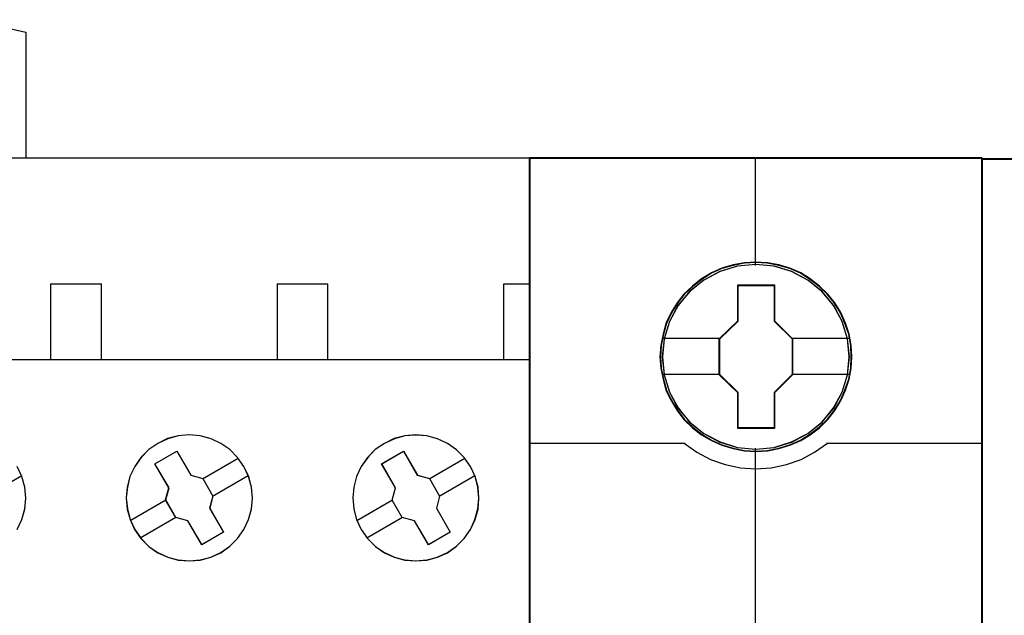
# Model space of a CAD drawing. Header units: millimetres. Extents: x 18084 to 47233, y 38174 to 56392.
# Tile 96 of 253: x 25309 to 25348, y 50827 to 50850. Entities that reach past the tile are written whole.
import ezdxf

# ---------------------------------------------------------------- set-up
doc = ezdxf.new("R2010")
doc.units = ezdxf.units.MM
doc.header["$LTSCALE"] = 100
doc.layers.add('45', color=7, linetype='Continuous')

# ---------------------------------------------------------------- blocks, each defined once
blk = doc.blocks.new('zw$F2DD')
at = {"layer": '45', "color": 7}
for points in [[(0.7996, 8.8002), (0.7996, 9.3011), (0.7996, 9.3011), (0.9126, 9.3257), (1.0273, 9.3427), (1.1426, 9.3503), (1.2574, 9.3503), (1.3727, 9.3427), (1.4875, 9.3257), (1.6005, 9.3011), (1.6005, 9.3011), (1.6005, 8.8002), (0.7996, 8.8002)], [(1.7997, 8.8016), (3.6001, 8.8016), (3.6001, 8.8016), (3.6001, 0.4985), (3.6001, 0.4985), (1.7997, 0.4985), (1.7997, 0.4985), (0, 0.4985), (0, 0.4985), (0, 8.8016), (0, 8.8016), (1.7997, 8.8016), (1.7997, 8.8016)], [(1.7997, 8.8011), (3.5995, 8.8011), (3.5995, 0.4991), (1.7997, 0.4991), (0.0005, 0.4991), (0.0005, 8.8011), (1.7997, 8.8011)], [(2.4662, 7.5758), (2.4416, 7.6121), (2.4111, 7.6432), (2.3753, 7.6678), (2.3361, 7.6859), (2.2927, 7.6976), (2.2493, 7.7017), (2.2059, 7.6976), (2.1637, 7.6865), (2.1245, 7.6678), (2.0887, 7.6432), (2.0576, 7.6121), (2.033, 7.5764), (2.0137, 7.5365), (2.0031, 7.4943), (1.999, 7.451), (2.0031, 7.407), (2.0143, 7.3654), (2.0324, 7.3256), (2.0576, 7.2898), (2.0887, 7.2582), (2.1245, 7.2336), (2.1643, 7.2154), (2.2059, 7.2043), (2.2499, 7.2007), (2.2933, 7.2043), (2.3355, 7.2154), (2.3753, 7.2336), (2.4111, 7.2588), (2.4416, 7.2898), (2.4668, 7.3256), (2.4849, 7.3648), (2.4967, 7.407), (2.5008, 7.4504), (2.4973, 7.4943), (2.4855, 7.5365), (2.4662, 7.5758)], [(2.4657, 7.5755), (2.4412, 7.6117), (2.4107, 7.6427), (2.3751, 7.6673), (2.3359, 7.6854), (2.2926, 7.6971), (2.2493, 7.7012), (2.206, 7.6971), (2.1639, 7.686), (2.1247, 7.6673), (2.0891, 7.6427), (2.0581, 7.6117), (2.0335, 7.5761), (2.0142, 7.5363), (2.0037, 7.4942), (1.9996, 7.451), (2.0037, 7.4071), (2.0148, 7.3656), (2.0329, 7.3258), (2.0581, 7.2902), (2.0891, 7.2586), (2.1247, 7.234), (2.1645, 7.2159), (2.206, 7.2048), (2.2499, 7.2013), (2.2932, 7.2048), (2.3353, 7.2159), (2.3751, 7.234), (2.4107, 7.2592), (2.4412, 7.2902), (2.4663, 7.3258), (2.4844, 7.365), (2.4961, 7.4071), (2.5002, 7.4504), (2.4967, 7.4942), (2.485, 7.5363), (2.4657, 7.5755)], [(3.3662, 7.5758), (3.3416, 7.6121), (3.3106, 7.6426), (3.2748, 7.6678), (3.2355, 7.686), (3.1927, 7.6977), (3.1493, 7.7012), (3.106, 7.6977), (3.0638, 7.6866), (3.0245, 7.6678), (2.9881, 7.6432), (2.9577, 7.6121), (2.9325, 7.5764), (2.9137, 7.5365), (2.9026, 7.4938), (2.899, 7.451), (2.9026, 7.407), (2.9137, 7.3654), (2.9319, 7.3256), (2.9571, 7.2898), (2.9887, 7.2582), (3.0245, 7.2336), (3.0638, 7.2154), (3.106, 7.2043), (3.1499, 7.2007), (3.1933, 7.2043), (3.2349, 7.2154), (3.2748, 7.2336), (3.3106, 7.2588), (3.3416, 7.2898), (3.3662, 7.3256), (3.3844, 7.3648), (3.3967, 7.407), (3.4002, 7.4504), (3.3967, 7.4938), (3.385, 7.5365), (3.3662, 7.5758)], [(3.3658, 7.5755), (3.3412, 7.6118), (3.3102, 7.6422), (3.2745, 7.6673), (3.2353, 7.6854), (3.1926, 7.6971), (3.1493, 7.7007), (3.1061, 7.6971), (3.064, 7.686), (3.0248, 7.6673), (2.9885, 7.6428), (2.9581, 7.6118), (2.9329, 7.5761), (2.9142, 7.5363), (2.9031, 7.4937), (2.8996, 7.451), (2.9031, 7.4071), (2.9142, 7.3656), (2.9323, 7.3258), (2.9575, 7.2902), (2.9891, 7.2586), (3.0248, 7.234), (3.064, 7.2159), (3.1061, 7.2048), (3.1499, 7.2013), (3.1932, 7.2048), (3.2347, 7.2159), (3.2745, 7.234), (3.3102, 7.2592), (3.3412, 7.2902), (3.3658, 7.3258), (3.3839, 7.365), (3.3962, 7.4071), (3.3997, 7.4504), (3.3962, 7.4937), (3.3845, 7.5363), (3.3658, 7.5755)], [(2.1129, 7.587), (2.1999, 7.6368), (2.1999, 7.6368), (2.2557, 7.5412), (2.2557, 7.5412), (2.3032, 7.5278), (2.3032, 7.5278), (2.3432, 7.4586), (2.3432, 7.4586), (2.3308, 7.4105), (2.3308, 7.4105), (2.386, 7.315), (2.386, 7.315), (2.2991, 7.2651), (2.2991, 7.2651), (2.2445, 7.3601), (2.2445, 7.3601), (2.1957, 7.373), (2.1957, 7.373), (2.1558, 7.4428), (2.1558, 7.4428), (2.1687, 7.4908), (2.1687, 7.4908), (2.1129, 7.587), (2.1129, 7.587)], [(2.1135, 7.5866), (2.2001, 7.6362), (2.2556, 7.541), (2.303, 7.5275), (2.3428, 7.4586), (2.3305, 7.4106), (2.3855, 7.3154), (2.2989, 7.2657), (2.2445, 7.3604), (2.196, 7.3732), (2.1562, 7.4428), (2.1691, 7.4907), (2.1135, 7.5866)], [(3.0132, 7.587), (3.1001, 7.6368), (3.1001, 7.6368), (3.1554, 7.5412), (3.1554, 7.5412), (3.2035, 7.5278), (3.2035, 7.5278), (3.2435, 7.4586), (3.2435, 7.4586), (3.2311, 7.4105), (3.2311, 7.4105), (3.2863, 7.315), (3.2863, 7.315), (3.1994, 7.2651), (3.1994, 7.2651), (3.1442, 7.3601), (3.1442, 7.3601), (3.0954, 7.373), (3.0954, 7.373), (3.0555, 7.4422), (3.0555, 7.4422), (3.0684, 7.4908), (3.0684, 7.4908), (3.0132, 7.587), (3.0132, 7.587)], [(3.0138, 7.5866), (3.1003, 7.6362), (3.1553, 7.541), (3.2033, 7.5275), (3.2431, 7.4586), (3.2308, 7.4106), (3.2858, 7.3154), (3.1992, 7.2657), (3.1442, 7.3604), (3.0957, 7.3732), (3.0559, 7.4422), (3.0688, 7.4907), (3.0138, 7.5866)]]:
    blk.add_lwpolyline(points, close=True, dxfattribs=at)
for points in [[(1.6998, 7.9997), (1.6998, 8.3014)], [(1.6998, 8.3014), (1.8006, 8.3014)], [(1.7992, 8.3014), (1.9005, 8.3014)], [(1.8991, 8.3014), (1.8991, 7.9997)], [(2.5993, 8.3014), (2.8005, 8.3014)], [(2.5993, 8.3014), (2.5993, 7.9997)], [(2.7991, 8.3014), (2.7991, 7.9997)], [(3.4993, 7.9997), (3.4993, 8.3014)], [(3.4993, 8.3014), (3.6001, 8.3014)], [(0, 8.001), (1.8006, 8.001)], [(1.7992, 8.001), (3.6001, 8.001)], [(1.5665, 7.3256), (1.5847, 7.3648), (1.597, 7.407), (1.6005, 7.4504), (1.597, 7.4937), (1.5852, 7.5365), (1.5665, 7.5758)], [(1.566, 7.3258), (1.5842, 7.365), (1.5964, 7.4071), (1.5999, 7.4504), (1.5964, 7.4936), (1.5847, 7.5363), (1.566, 7.5755)], [(2.3023, 7.5269), (2.444, 7.6088)], [(3.2026, 7.5269), (3.3437, 7.6088)], [(1.4427, 7.4578), (1.5843, 7.54)], [(2.3421, 7.4578), (2.4838, 7.54)], [(3.2421, 7.4578), (3.3838, 7.54)], [(2.0152, 7.3608), (2.1571, 7.4436)], [(2.915, 7.3608), (3.0566, 7.443)], [(2.055, 7.292), (2.1967, 7.374)], [(2.9553, 7.292), (3.0964, 7.374)]]:
    blk.add_lwpolyline(points, dxfattribs=at)

msp = doc.modelspace()

# ---------------------------------------------------------------- linework, layer by layer
at = {"layer": '45', "color": 7}
for points in [[(25347.571, 50844.744), (25329.582, 50844.744), (25329.582, 50762.977), (25347.571, 50762.977), (25347.571, 50844.744)], [(25347.571, 50844.744), (25329.582, 50844.744), (25329.582, 50762.977), (25347.571, 50762.977), (25347.571, 50844.744)], [(25347.551, 50844.724), (25329.602, 50844.724), (25329.602, 50762.994), (25347.551, 50762.994), (25347.551, 50844.724)], [(25347.551, 50844.724), (25329.602, 50844.724), (25329.602, 50762.994), (25347.551, 50762.994), (25347.551, 50844.724)], [(25342.384, 50836.839), (25342.362, 50837.291), (25342.289, 50837.742), (25342.133, 50838.178), (25341.948, 50838.596), (25341.714, 50838.988), (25341.435, 50839.335), (25341.1, 50839.654), (25340.731, 50839.935), (25340.363, 50840.178), (25339.928, 50840.365), (25339.492, 50840.492), (25339.034, 50840.58), (25338.582, 50840.602), (25338.124, 50840.58), (25337.678, 50840.492), (25337.226, 50840.365), (25336.813, 50840.178), (25336.422, 50839.935), (25336.059, 50839.654), (25335.718, 50839.335), (25335.456, 50838.988), (25335.21, 50838.596), (25335.009, 50838.178), (25334.892, 50837.742), (25334.803, 50837.291), (25334.769, 50836.839), (25334.803, 50836.392), (25334.892, 50835.952), (25335.009, 50835.516), (25335.21, 50835.103), (25335.456, 50834.706), (25335.718, 50834.348), (25336.059, 50834.028), (25336.422, 50833.747), (25336.813, 50833.516), (25337.226, 50833.329), (25337.678, 50833.196), (25338.124, 50833.103), (25338.582, 50833.081), (25339.034, 50833.103), (25339.492, 50833.196), (25339.928, 50833.329), (25340.363, 50833.516), (25340.731, 50833.747), (25341.1, 50834.028), (25341.435, 50834.348), (25341.714, 50834.706), (25341.948, 50835.103), (25342.133, 50835.516), (25342.289, 50835.952), (25342.362, 50836.392), (25342.384, 50836.839)], [(25342.384, 50836.839), (25342.362, 50837.291), (25342.289, 50837.742), (25342.133, 50838.178), (25341.948, 50838.596), (25341.714, 50838.988), (25341.435, 50839.335), (25341.1, 50839.654), (25340.731, 50839.935), (25340.363, 50840.178), (25339.928, 50840.365), (25339.492, 50840.492), (25339.034, 50840.58), (25338.582, 50840.602), (25338.124, 50840.58), (25337.678, 50840.492), (25337.226, 50840.365), (25336.813, 50840.178), (25336.422, 50839.935), (25336.059, 50839.654), (25335.718, 50839.335), (25335.456, 50838.988), (25335.21, 50838.596), (25335.009, 50838.178), (25334.892, 50837.742), (25334.803, 50837.291), (25334.769, 50836.839), (25334.803, 50836.392), (25334.892, 50835.952), (25335.009, 50835.516), (25335.21, 50835.103), (25335.456, 50834.706), (25335.718, 50834.348), (25336.059, 50834.028), (25336.422, 50833.747), (25336.813, 50833.516), (25337.226, 50833.329), (25337.678, 50833.196), (25338.124, 50833.103), (25338.582, 50833.081), (25339.034, 50833.103), (25339.492, 50833.196), (25339.928, 50833.329), (25340.363, 50833.516), (25340.731, 50833.747), (25341.1, 50834.028), (25341.435, 50834.348), (25341.714, 50834.706), (25341.948, 50835.103), (25342.133, 50835.516), (25342.289, 50835.952), (25342.362, 50836.392), (25342.384, 50836.839)], [(25342.384, 50836.839), (25342.362, 50837.291), (25342.289, 50837.742), (25342.133, 50838.178), (25341.948, 50838.596), (25341.714, 50838.988), (25341.435, 50839.335), (25341.1, 50839.654), (25340.731, 50839.935), (25340.363, 50840.178), (25339.928, 50840.365), (25339.492, 50840.492), (25339.034, 50840.58), (25338.582, 50840.602), (25338.124, 50840.58), (25337.678, 50840.492), (25337.226, 50840.365), (25336.813, 50840.178), (25336.422, 50839.935), (25336.059, 50839.654), (25335.718, 50839.335), (25335.456, 50838.988), (25335.21, 50838.596), (25335.009, 50838.178), (25334.892, 50837.742), (25334.803, 50837.291), (25334.769, 50836.839), (25334.803, 50836.392), (25334.892, 50835.952), (25335.009, 50835.516), (25335.21, 50835.103), (25335.456, 50834.706), (25335.718, 50834.348), (25336.059, 50834.028), (25336.422, 50833.747), (25336.813, 50833.516), (25337.226, 50833.329), (25337.678, 50833.196), (25338.124, 50833.103), (25338.582, 50833.081), (25339.034, 50833.103), (25339.492, 50833.196), (25339.928, 50833.329), (25340.363, 50833.516), (25340.731, 50833.747), (25341.1, 50834.028), (25341.435, 50834.348), (25341.714, 50834.706), (25341.948, 50835.103), (25342.133, 50835.516), (25342.289, 50835.952), (25342.362, 50836.392), (25342.384, 50836.839)], [(25342.384, 50836.839), (25342.362, 50837.291), (25342.289, 50837.742), (25342.133, 50838.178), (25341.948, 50838.596), (25341.714, 50838.988), (25341.435, 50839.335), (25341.1, 50839.654), (25340.731, 50839.935), (25340.363, 50840.178), (25339.928, 50840.365), (25339.492, 50840.492), (25339.034, 50840.58), (25338.582, 50840.602), (25338.124, 50840.58), (25337.678, 50840.492), (25337.226, 50840.365), (25336.813, 50840.178), (25336.422, 50839.935), (25336.059, 50839.654), (25335.718, 50839.335), (25335.456, 50838.988), (25335.21, 50838.596), (25335.009, 50838.178), (25334.892, 50837.742), (25334.803, 50837.291), (25334.769, 50836.839), (25334.803, 50836.392), (25334.892, 50835.952), (25335.009, 50835.516), (25335.21, 50835.103), (25335.456, 50834.706), (25335.718, 50834.348), (25336.059, 50834.028), (25336.422, 50833.747), (25336.813, 50833.516), (25337.226, 50833.329), (25337.678, 50833.196), (25338.124, 50833.103), (25338.582, 50833.081), (25339.034, 50833.103), (25339.492, 50833.196), (25339.928, 50833.329), (25340.363, 50833.516), (25340.731, 50833.747), (25341.1, 50834.028), (25341.435, 50834.348), (25341.714, 50834.706), (25341.948, 50835.103), (25342.133, 50835.516), (25342.289, 50835.952), (25342.362, 50836.392), (25342.384, 50836.839)], [(25337.862, 50839.696), (25339.315, 50839.696), (25339.315, 50838.267), (25340.036, 50837.561), (25340.036, 50836.132), (25339.315, 50835.415), (25339.315, 50833.996), (25337.862, 50833.996), (25337.862, 50835.415), (25337.124, 50836.132), (25337.124, 50837.561), (25337.862, 50838.267), (25337.862, 50839.696)], [(25337.862, 50839.696), (25339.315, 50839.696), (25339.315, 50839.696), (25339.315, 50838.267), (25339.315, 50838.267), (25340.036, 50837.561), (25340.036, 50837.561), (25340.036, 50836.132), (25340.036, 50836.132), (25339.315, 50835.415), (25339.315, 50835.415), (25339.315, 50833.996), (25339.315, 50833.996), (25337.862, 50833.996), (25337.862, 50833.996), (25337.862, 50835.415), (25337.862, 50835.415), (25337.124, 50836.132), (25337.124, 50836.132), (25337.124, 50837.561), (25337.124, 50837.561), (25337.862, 50838.267), (25337.862, 50838.267), (25337.862, 50839.696), (25337.862, 50839.696)], [(25337.862, 50839.696), (25339.315, 50839.696), (25339.315, 50838.267), (25340.036, 50837.561), (25340.036, 50836.132), (25339.315, 50835.415), (25339.315, 50833.996), (25337.862, 50833.996), (25337.862, 50835.415), (25337.124, 50836.132), (25337.124, 50837.561), (25337.862, 50838.267), (25337.862, 50839.696)], [(25337.862, 50839.696), (25339.315, 50839.696), (25339.315, 50839.696), (25339.315, 50838.267), (25339.315, 50838.267), (25340.036, 50837.561), (25340.036, 50837.561), (25340.036, 50836.132), (25340.036, 50836.132), (25339.315, 50835.415), (25339.315, 50835.415), (25339.315, 50833.996), (25339.315, 50833.996), (25337.862, 50833.996), (25337.862, 50833.996), (25337.862, 50835.415), (25337.862, 50835.415), (25337.124, 50836.132), (25337.124, 50836.132), (25337.124, 50837.561), (25337.124, 50837.561), (25337.862, 50838.267), (25337.862, 50838.267), (25337.862, 50839.696), (25337.862, 50839.696)], [(25337.872, 50839.679), (25339.305, 50839.679), (25339.305, 50838.259), (25340.016, 50837.558), (25340.016, 50836.138), (25339.305, 50835.425), (25339.305, 50834.016), (25337.872, 50834.016), (25337.872, 50835.425), (25337.144, 50836.138), (25337.144, 50837.558), (25337.872, 50838.259), (25337.872, 50839.679)], [(25337.872, 50839.679), (25339.305, 50839.679), (25339.305, 50838.259), (25340.016, 50837.558), (25340.016, 50836.138), (25339.305, 50835.425), (25339.305, 50834.016), (25337.872, 50834.016), (25337.872, 50835.425), (25337.144, 50836.138), (25337.144, 50837.558), (25337.872, 50838.259), (25337.872, 50839.679)]]:
    msp.add_lwpolyline(points, close=True, dxfattribs=at)
at = {"layer": '45', "color": 139}
for points in [[(25347.571, 50844.744), (25329.582, 50844.744), (25329.582, 50762.977), (25347.571, 50762.977), (25347.571, 50844.744)], [(25347.571, 50844.744), (25329.582, 50844.744), (25329.582, 50762.977), (25347.571, 50762.977), (25347.571, 50844.744)], [(25342.367, 50836.839), (25342.344, 50837.288), (25342.272, 50837.738), (25342.117, 50838.171), (25341.933, 50838.587), (25341.7, 50838.976), (25341.422, 50839.322), (25341.089, 50839.64), (25340.722, 50839.919), (25340.356, 50840.16), (25339.922, 50840.347), (25339.489, 50840.473), (25339.033, 50840.56), (25338.583, 50840.582), (25338.128, 50840.56), (25337.683, 50840.473), (25337.233, 50840.347), (25336.822, 50840.16), (25336.434, 50839.919), (25336.072, 50839.64), (25335.734, 50839.322), (25335.472, 50838.976), (25335.228, 50838.587), (25335.028, 50838.171), (25334.911, 50837.738), (25334.823, 50837.288), (25334.789, 50836.839), (25334.823, 50836.395), (25334.911, 50835.956), (25335.028, 50835.523), (25335.228, 50835.112), (25335.472, 50834.718), (25335.734, 50834.361), (25336.072, 50834.043), (25336.434, 50833.764), (25336.822, 50833.534), (25337.233, 50833.347), (25337.683, 50833.216), (25338.128, 50833.123), (25338.583, 50833.101), (25339.033, 50833.123), (25339.489, 50833.216), (25339.922, 50833.347), (25340.356, 50833.534), (25340.722, 50833.764), (25341.089, 50834.043), (25341.422, 50834.361), (25341.7, 50834.718), (25341.933, 50835.112), (25342.117, 50835.523), (25342.272, 50835.956), (25342.344, 50836.395), (25342.367, 50836.839)], [(25342.367, 50836.839), (25342.344, 50837.288), (25342.272, 50837.738), (25342.117, 50838.171), (25341.933, 50838.587), (25341.7, 50838.976), (25341.422, 50839.322), (25341.089, 50839.64), (25340.722, 50839.919), (25340.356, 50840.16), (25339.922, 50840.347), (25339.489, 50840.473), (25339.033, 50840.56), (25338.583, 50840.582), (25338.128, 50840.56), (25337.683, 50840.473), (25337.233, 50840.347), (25336.822, 50840.16), (25336.434, 50839.919), (25336.072, 50839.64), (25335.734, 50839.322), (25335.472, 50838.976), (25335.228, 50838.587), (25335.028, 50838.171), (25334.911, 50837.738), (25334.823, 50837.288), (25334.789, 50836.839), (25334.823, 50836.395), (25334.911, 50835.956), (25335.028, 50835.523), (25335.228, 50835.112), (25335.472, 50834.718), (25335.734, 50834.361), (25336.072, 50834.043), (25336.434, 50833.764), (25336.822, 50833.534), (25337.233, 50833.347), (25337.683, 50833.216), (25338.128, 50833.123), (25338.583, 50833.101), (25339.033, 50833.123), (25339.489, 50833.216), (25339.922, 50833.347), (25340.356, 50833.534), (25340.722, 50833.764), (25341.089, 50834.043), (25341.422, 50834.361), (25341.7, 50834.718), (25341.933, 50835.112), (25342.117, 50835.523), (25342.272, 50835.956), (25342.344, 50836.395), (25342.367, 50836.839)], [(25342.294, 50836.839), (25342.216, 50837.561), (25342.01, 50838.244), (25341.669, 50838.877), (25341.2, 50839.434), (25340.642, 50839.891), (25340, 50840.227), (25339.302, 50840.442), (25338.577, 50840.508), (25337.851, 50840.442), (25337.153, 50840.227), (25336.517, 50839.891), (25335.953, 50839.434), (25335.484, 50838.877), (25335.143, 50838.244), (25334.937, 50837.561), (25334.859, 50836.839), (25334.937, 50836.123), (25335.143, 50835.434), (25335.484, 50834.806), (25335.953, 50834.25), (25336.517, 50833.798), (25337.153, 50833.457), (25337.851, 50833.247), (25338.577, 50833.17), (25339.302, 50833.247), (25340, 50833.457), (25340.642, 50833.798), (25341.2, 50834.25), (25341.669, 50834.806), (25342.01, 50835.434), (25342.216, 50836.123), (25342.294, 50836.839)], [(25342.294, 50836.839), (25342.216, 50837.561), (25342.01, 50838.244), (25341.669, 50838.877), (25341.2, 50839.434), (25340.642, 50839.891), (25340, 50840.227), (25339.302, 50840.442), (25338.577, 50840.508), (25337.851, 50840.442), (25337.153, 50840.227), (25336.517, 50839.891), (25335.953, 50839.434), (25335.484, 50838.877), (25335.143, 50838.244), (25334.937, 50837.561), (25334.859, 50836.839), (25334.937, 50836.123), (25335.143, 50835.434), (25335.484, 50834.806), (25335.953, 50834.25), (25336.517, 50833.798), (25337.153, 50833.457), (25337.851, 50833.247), (25338.577, 50833.17), (25339.302, 50833.247), (25340, 50833.457), (25340.642, 50833.798), (25341.2, 50834.25), (25341.669, 50834.806), (25342.01, 50835.434), (25342.216, 50836.123), (25342.294, 50836.839)], [(25342.289, 50836.844), (25342.217, 50837.56), (25342.01, 50838.244), (25341.664, 50838.883), (25341.206, 50839.439), (25340.642, 50839.891), (25339.995, 50840.232), (25339.297, 50840.442), (25338.571, 50840.508), (25337.851, 50840.442), (25337.158, 50840.232), (25336.511, 50839.891), (25335.947, 50839.439), (25335.489, 50838.883), (25335.143, 50838.244), (25334.931, 50837.56), (25334.864, 50836.844), (25334.931, 50836.128), (25335.143, 50835.439), (25335.489, 50834.811), (25335.947, 50834.249), (25336.511, 50833.798), (25337.158, 50833.462), (25337.851, 50833.247), (25338.571, 50833.175), (25339.297, 50833.247), (25339.995, 50833.462), (25340.642, 50833.798), (25341.206, 50834.249), (25341.664, 50834.811), (25342.01, 50835.439), (25342.217, 50836.128), (25342.289, 50836.844)], [(25342.289, 50836.844), (25342.217, 50837.56), (25342.01, 50838.244), (25341.664, 50838.883), (25341.206, 50839.439), (25340.642, 50839.891), (25339.995, 50840.232), (25339.297, 50840.442), (25338.571, 50840.508), (25337.851, 50840.442), (25337.158, 50840.232), (25336.511, 50839.891), (25335.947, 50839.439), (25335.489, 50838.883), (25335.143, 50838.244), (25334.931, 50837.56), (25334.864, 50836.844), (25334.931, 50836.128), (25335.143, 50835.439), (25335.489, 50834.811), (25335.947, 50834.249), (25336.511, 50833.798), (25337.158, 50833.462), (25337.851, 50833.247), (25338.571, 50833.175), (25339.297, 50833.247), (25339.995, 50833.462), (25340.642, 50833.798), (25341.206, 50834.249), (25341.664, 50834.811), (25342.01, 50835.439), (25342.217, 50836.128), (25342.289, 50836.844)]]:
    msp.add_lwpolyline(points, close=True, dxfattribs=at)
for points in [[(25338.551, 50844.744), (25338.551, 50840.463)], [(25338.551, 50844.744), (25338.551, 50840.463)], [(25329.582, 50833.418), (25335.771, 50833.418)], [(25329.582, 50833.418), (25335.771, 50833.418)], [(25335.731, 50833.418), (25336.234, 50833.059), (25336.782, 50832.768), (25337.358, 50832.568), (25337.968, 50832.431), (25338.572, 50832.391), (25339.188, 50832.431), (25339.797, 50832.568), (25340.373, 50832.768), (25340.91, 50833.059), (25341.425, 50833.418)], [(25335.731, 50833.418), (25336.234, 50833.059), (25336.782, 50832.768), (25337.358, 50832.568), (25337.968, 50832.431), (25338.572, 50832.391), (25339.188, 50832.431), (25339.797, 50832.568), (25340.373, 50832.768), (25340.91, 50833.059), (25341.425, 50833.418)], [(25341.383, 50833.418), (25347.571, 50833.418)], [(25341.383, 50833.418), (25347.571, 50833.418)], [(25338.551, 50833.22), (25338.551, 50825.991)], [(25338.551, 50833.22), (25338.551, 50825.991)]]:
    msp.add_lwpolyline(points, dxfattribs=at)
at = {"layer": '45', "color": 159}
msp.add_lwpolyline([(25347.551, 50844.724), (25374.653, 50844.724), (25374.653, 50759.723), (25347.551, 50759.723), (25347.551, 50844.724)], dxfattribs=at)
at = {"layer": '45', "color": 179}
msp.add_lwpolyline([(25347.579, 50844.697), (25374.629, 50844.697), (25374.629, 50759.751), (25347.579, 50759.751), (25347.579, 50844.697)], close=True, dxfattribs=at)
at = {"layer": '45', "color": 7}
for points in [[(25334.841, 50837.577), (25337.164, 50837.577)], [(25334.841, 50837.577), (25337.164, 50837.577)], [(25339.994, 50837.577), (25342.312, 50837.577)], [(25339.994, 50837.577), (25342.312, 50837.577)], [(25334.841, 50836.158), (25337.164, 50836.158)], [(25334.841, 50836.158), (25337.164, 50836.158)], [(25339.994, 50836.158), (25342.312, 50836.158)], [(25339.994, 50836.158), (25342.312, 50836.158)]]:
    msp.add_lwpolyline(points, dxfattribs=at)

# ---------------------------------------------------------------- block references
at = {"xscale": 10, "yscale": 10, "zscale": 10}
msp.add_blockref('zw$F2DD', (25293.581, 50756.728), dxfattribs=at)

doc.saveas('drawing.dxf')
